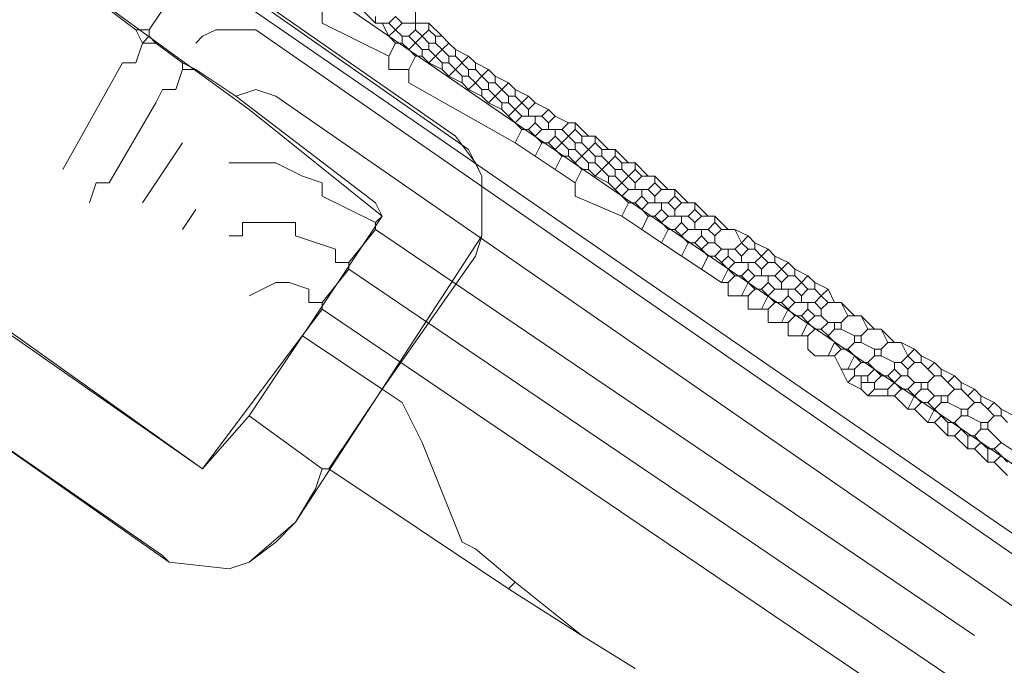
# Model space of a CAD drawing. Header units: metres. Extents: x 92810 to 93633, y 464687 to 465459.
# Tile 166 of 256: x 93204 to 93214, y 465043 to 465050. Entities that reach past the tile are written whole.
import ezdxf

# ---------------------------------------------------------------- set-up
doc = ezdxf.new("R2010")
doc.units = ezdxf.units.M
for name, color, linetype, lineweight, transparency in [('B-OI-KL-DATA_KPN-G', 90, 'SI_B_DATA_KPN', 18, 0.4), ('B-OI-KL-DATA_LIANDER-G', 90, 'SI_B_DATA_LIANDER', 18, 0.4), ('B-OI-KL-ET_LS_LIANDER-G', 190, 'SI_B_ET_LS_LIANDER', 18, 0.4), ('B-OI-KL-ET_MS_LIANDER-G', 130, 'SI_B_ET_MS_LIANDER', 18, 0.4), ('B-OI-KL-GAS_HD_LIANDER-G', 30, 'SI_B_GAS_HD_LIANDER', 18, 0.4), ('B-OI-KL-GAS_LD_LIANDER-G', 30, 'SI_B_GAS_LD_LIANDER', 18, 0.4)]:
    doc.layers.add(name, color=color, linetype=linetype, lineweight=lineweight, transparency=transparency)
doc.styles.get("Standard").update_dxf_attribs({"font": 'isocp.shx'})
doc.linetypes.add('SI_B_DATA_KPN', pattern='A,5,-2,["KPN",Standard,S=1.5,R=0,X=-0.51,Y=-0.75],-8', length=15)
doc.linetypes.add('SI_B_DATA_LIANDER', pattern='A,5,-2,["LI-DATA",Standard,S=1.5,R=0,X=-0.51,Y=-0.75],-11', length=18)
doc.linetypes.add('SI_B_ET_LS_LIANDER', pattern='A,5,-2,["LI-LS",Standard,S=1.5,R=0,X=-0.51,Y=-0.75],-10', length=17)
doc.linetypes.add('SI_B_ET_MS_LIANDER', pattern='A,5,-2,["LI-MS",Standard,S=1.5,R=0,X=-0.51,Y=-0.75],-10', length=17)
doc.linetypes.add('SI_B_GAS_HD_LIANDER', pattern='A,5,-2,["LI-G-HD",Standard,S=1.5,R=0,X=-0.51,Y=-0.75],-11', length=18)
doc.linetypes.add('SI_B_GAS_LD_LIANDER', pattern='A,5,-2,["LI-G-LD",Standard,S=1.5,R=0,X=-0.51,Y=-0.75],-11', length=18)

msp = doc.modelspace()

# ---------------------------------------------------------------- linework, layer by layer
at = {"layer": 'B-OI-KL-DATA_KPN-G', "flags": 128}
msp.add_lwpolyline([(93199.893, 465053.036), (93200.536, 465053.679), (93200.821, 465053.607), (93201.25, 465053.25), (93201.25, 465053.107), (93201.464, 465053.107), (93201.75, 465052.893), (93216.679, 465042.607)], dxfattribs=at)
at = {"layer": 'B-OI-KL-DATA_LIANDER-G', "flags": 128}
msp.add_lwpolyline([(93217.464, 465042.821), (93204.036, 465052.036)], dxfattribs=at)
at = {"layer": 'B-OI-KL-ET_LS_LIANDER-G'}
for p, q in [((93204.179, 465050.179), (93204.75, 465049.75)), ((93204.893, 465049.75), (93205.179, 465050.179)), ((93206.75, 465049.964), (93206.75, 465049.821)), ((93207.179, 465049.964), (93207.321, 465049.821)), ((93207.75, 465049.964), (93207.75, 465049.75)), ((93206.75, 465049.821), (93207.464, 465049.464)), ((93207.321, 465049.893), (93207.321, 465049.821)), ((93207.321, 465049.821), (93207.464, 465049.821)), ((93207.393, 465049.821), (93207.464, 465049.679)), ((93207.536, 465049.893), (93207.464, 465049.821)), ((93207.464, 465049.821), (93207.536, 465049.75)), ((93207.536, 465049.893), (93207.607, 465049.821)), ((93207.607, 465049.821), (93207.536, 465049.75)), ((93207.607, 465049.821), (93207.893, 465049.821)), ((93207.893, 465049.821), (93208.036, 465049.679)), ((93207.893, 465049.821), (93207.893, 465049.75)), ((93204.75, 465049.75), (93204.893, 465049.75)), ((93204.75, 465049.75), (93204.821, 465049.607)), ((93204.893, 465049.75), (93204.893, 465049.679)), ((93205.607, 465049.75), (93205.464, 465049.679)), ((93206.036, 465049.75), (93205.607, 465049.75)), ((93215.107, 465043.464), (93206.036, 465049.75)), ((93207.536, 465049.75), (93207.464, 465049.679)), ((93207.536, 465049.75), (93207.607, 465049.679)), ((93207.75, 465049.75), (93207.679, 465049.679)), ((93207.75, 465049.75), (93207.821, 465049.679)), ((93207.893, 465049.75), (93207.821, 465049.679)), ((93207.893, 465049.75), (93207.964, 465049.679)), ((93204.821, 465049.607), (93204.75, 465049.393)), ((93204.893, 465049.679), (93204.821, 465049.607)), ((93204.821, 465049.607), (93204.964, 465049.607)), ((93204.893, 465049.679), (93204.964, 465049.607)), ((93204.964, 465049.607), (93205.25, 465049.393)), ((93205.464, 465049.679), (93205.393, 465049.607)), ((93207.464, 465049.679), (93207.536, 465049.607)), ((93207.536, 465049.607), (93207.464, 465049.464)), ((93207.536, 465049.607), (93207.607, 465049.607)), ((93207.607, 465049.679), (93207.679, 465049.679)), ((93207.607, 465049.679), (93207.607, 465049.607)), ((93207.607, 465049.607), (93207.679, 465049.536)), ((93207.679, 465049.679), (93207.821, 465049.536)), ((93207.821, 465049.679), (93207.679, 465049.536)), ((93207.821, 465049.679), (93207.893, 465049.607)), ((93207.893, 465049.607), (93207.964, 465049.607)), ((93207.893, 465049.607), (93207.893, 465049.536)), ((93207.964, 465049.679), (93208.036, 465049.679)), ((93207.964, 465049.679), (93207.964, 465049.607)), ((93207.964, 465049.607), (93208.036, 465049.536)), ((93208.036, 465049.679), (93208.107, 465049.607)), ((93208.107, 465049.607), (93208.036, 465049.536)), ((93208.107, 465049.607), (93208.179, 465049.536)), ((93207.679, 465049.536), (93207.75, 465049.464)), ((93207.821, 465049.536), (93207.893, 465049.536)), ((93207.821, 465049.536), (93207.821, 465049.464)), ((93207.893, 465049.536), (93207.964, 465049.464)), ((93208.036, 465049.536), (93207.964, 465049.464)), ((93208.036, 465049.536), (93208.107, 465049.464)), ((93208.179, 465049.536), (93208.321, 465049.464)), ((93208.179, 465049.536), (93208.179, 465049.464)), ((93199.25, 465049.464), (93205.464, 465045.036)), ((93204.607, 465049.393), (93203.964, 465048.25)), ((93204.75, 465049.393), (93204.607, 465049.393)), ((93205.25, 465049.393), (93205.25, 465049.321)), ((93205.25, 465049.393), (93205.393, 465049.321)), ((93207.464, 465049.464), (93207.464, 465049.321)), ((93207.75, 465049.464), (93207.679, 465049.321)), ((93207.75, 465049.464), (93207.821, 465049.464)), ((93207.821, 465049.464), (93207.893, 465049.393)), ((93207.964, 465049.464), (93207.893, 465049.393)), ((93207.893, 465049.393), (93208.036, 465049.321)), ((93207.964, 465049.464), (93208.036, 465049.393)), ((93208.036, 465049.393), (93208.107, 465049.393)), ((93208.036, 465049.393), (93208.036, 465049.321)), ((93208.107, 465049.464), (93208.179, 465049.464)), ((93208.107, 465049.464), (93208.107, 465049.393)), ((93208.107, 465049.393), (93208.179, 465049.321)), ((93208.179, 465049.464), (93208.321, 465049.321)), ((93208.321, 465049.464), (93208.179, 465049.321)), ((93208.321, 465049.464), (93208.393, 465049.393)), ((93208.393, 465049.393), (93208.536, 465049.321)), ((93208.393, 465049.393), (93208.393, 465049.321)), ((93205.25, 465049.321), (93205.179, 465049.107)), ((93205.25, 465049.321), (93205.393, 465049.321)), ((93205.393, 465049.321), (93205.821, 465049.036)), ((93207.464, 465049.321), (93207.679, 465049.321)), ((93207.679, 465049.321), (93207.679, 465049.179)), ((93208.036, 465049.321), (93208.107, 465049.25)), ((93208.179, 465049.321), (93208.107, 465049.25)), ((93208.179, 465049.321), (93208.25, 465049.25)), ((93208.321, 465049.321), (93208.393, 465049.321)), ((93208.321, 465049.321), (93208.321, 465049.25)), ((93208.393, 465049.321), (93208.464, 465049.25)), ((93208.536, 465049.321), (93208.464, 465049.25)), ((93208.536, 465049.321), (93208.607, 465049.25)), ((93207.679, 465049.179), (93208.821, 465048.536)), ((93208.107, 465049.25), (93208.25, 465049.179)), ((93208.25, 465049.25), (93208.321, 465049.25)), ((93208.25, 465049.25), (93208.25, 465049.179)), ((93208.25, 465049.179), (93208.321, 465049.107)), ((93208.321, 465049.25), (93208.393, 465049.179)), ((93208.393, 465049.179), (93208.321, 465049.107)), ((93208.464, 465049.25), (93208.393, 465049.179)), ((93208.393, 465049.179), (93208.464, 465049.107)), ((93208.464, 465049.25), (93208.536, 465049.179)), ((93208.536, 465049.179), (93208.607, 465049.179)), ((93208.536, 465049.179), (93208.536, 465049.107)), ((93208.607, 465049.25), (93208.75, 465049.179)), ((93208.607, 465049.25), (93208.607, 465049.179)), ((93208.607, 465049.179), (93208.679, 465049.107)), ((93208.75, 465049.179), (93208.679, 465049.107)), ((93208.75, 465049.179), (93208.821, 465049.107)), ((93205.036, 465049.107), (93204.964, 465048.964)), ((93205.179, 465049.107), (93205.036, 465049.107)), ((93205.821, 465049.036), (93206.036, 465049.107)), ((93206.036, 465049.107), (93206.25, 465049.036)), ((93208.321, 465049.107), (93208.464, 465049.036)), ((93208.464, 465049.107), (93208.536, 465049.107)), ((93208.464, 465049.107), (93208.464, 465049.036)), ((93208.536, 465049.107), (93208.607, 465049.036)), ((93208.679, 465049.107), (93208.607, 465049.036)), ((93208.679, 465049.107), (93208.75, 465049.036)), ((93208.821, 465049.107), (93208.964, 465049.036)), ((93208.821, 465049.107), (93208.821, 465049.036)), ((93204.964, 465048.964), (93204.464, 465048.107)), ((93205.821, 465049.036), (93207.321, 465047.893)), ((93206.25, 465049.036), (93214.821, 465043.107)), ((93208.464, 465049.036), (93208.536, 465048.964)), ((93208.607, 465049.036), (93208.536, 465048.964)), ((93208.536, 465048.964), (93208.679, 465048.893)), ((93208.607, 465049.036), (93208.679, 465048.964)), ((93208.679, 465048.964), (93208.75, 465048.964)), ((93208.679, 465048.964), (93208.679, 465048.893)), ((93208.75, 465049.036), (93208.821, 465049.036)), ((93208.75, 465049.036), (93208.75, 465048.964)), ((93208.75, 465048.964), (93208.821, 465048.893)), ((93208.821, 465049.036), (93208.893, 465048.964)), ((93208.893, 465048.964), (93208.821, 465048.893)), ((93208.964, 465049.036), (93208.893, 465048.964)), ((93208.893, 465048.964), (93208.964, 465048.893)), ((93208.964, 465049.036), (93209.036, 465048.964)), ((93209.036, 465048.964), (93208.964, 465048.893)), ((93209.036, 465048.964), (93209.179, 465048.893)), ((93208.679, 465048.893), (93208.821, 465048.75)), ((93208.821, 465048.893), (93208.75, 465048.821)), ((93208.821, 465048.893), (93208.893, 465048.821)), ((93208.964, 465048.893), (93208.964, 465048.821)), ((93209.179, 465048.893), (93209.107, 465048.821)), ((93209.179, 465048.893), (93209.25, 465048.821)), ((93208.893, 465048.821), (93208.821, 465048.75)), ((93208.821, 465048.75), (93208.893, 465048.679)), ((93208.893, 465048.821), (93209.107, 465048.821)), ((93209.036, 465048.75), (93208.964, 465048.679)), ((93209.036, 465048.821), (93209.036, 465048.75)), ((93209.036, 465048.75), (93209.107, 465048.679)), ((93209.107, 465048.821), (93209.179, 465048.75)), ((93209.25, 465048.821), (93209.179, 465048.75)), ((93209.179, 465048.75), (93209.179, 465048.679)), ((93209.25, 465048.821), (93209.393, 465048.75)), ((93209.393, 465048.75), (93209.321, 465048.679)), ((93209.393, 465048.75), (93209.464, 465048.75)), ((93209.464, 465048.75), (93209.607, 465048.607)), ((93209.464, 465048.75), (93209.464, 465048.679)), ((93208.893, 465048.679), (93208.821, 465048.536)), ((93208.893, 465048.679), (93208.964, 465048.679)), ((93208.964, 465048.679), (93209.036, 465048.607)), ((93209.107, 465048.679), (93209.036, 465048.607)), ((93209.107, 465048.679), (93209.321, 465048.679)), ((93209.25, 465048.679), (93209.25, 465048.607)), ((93209.321, 465048.679), (93209.393, 465048.607)), ((93209.464, 465048.679), (93209.393, 465048.607)), ((93209.464, 465048.679), (93209.536, 465048.607)), ((93209.036, 465048.607), (93209.107, 465048.536)), ((93209.25, 465048.607), (93209.179, 465048.536)), ((93209.25, 465048.607), (93209.321, 465048.536)), ((93209.393, 465048.607), (93209.321, 465048.536)), ((93209.393, 465048.607), (93209.464, 465048.536)), ((93209.536, 465048.607), (93209.679, 465048.607)), ((93209.536, 465048.607), (93209.536, 465048.536)), ((93209.679, 465048.607), (93209.821, 465048.464)), ((93209.679, 465048.607), (93209.679, 465048.536)), ((93205.25, 465048.536), (93204.821, 465047.893)), ((93208.821, 465048.536), (93209.036, 465048.393)), ((93209.107, 465048.536), (93209.036, 465048.393)), ((93209.107, 465048.536), (93209.179, 465048.536)), ((93209.179, 465048.536), (93209.25, 465048.464)), ((93209.321, 465048.536), (93209.25, 465048.464)), ((93209.25, 465048.464), (93209.321, 465048.393)), ((93209.321, 465048.536), (93209.393, 465048.464)), ((93209.393, 465048.464), (93209.464, 465048.464)), ((93209.393, 465048.464), (93209.393, 465048.393)), ((93209.464, 465048.536), (93209.536, 465048.536)), ((93209.464, 465048.536), (93209.464, 465048.464)), ((93209.464, 465048.464), (93209.536, 465048.393)), ((93209.536, 465048.536), (93209.607, 465048.464)), ((93209.607, 465048.464), (93209.536, 465048.393)), ((93209.679, 465048.536), (93209.607, 465048.464)), ((93209.607, 465048.464), (93209.679, 465048.393)), ((93209.679, 465048.536), (93209.75, 465048.464)), ((93209.75, 465048.464), (93209.893, 465048.464)), ((93209.75, 465048.464), (93209.75, 465048.393)), ((93209.893, 465048.464), (93210.036, 465048.321)), ((93209.893, 465048.464), (93209.893, 465048.393)), ((93209.036, 465048.393), (93209.464, 465048.107)), ((93209.321, 465048.393), (93209.25, 465048.25)), ((93209.321, 465048.393), (93209.393, 465048.393)), ((93209.393, 465048.393), (93209.464, 465048.321)), ((93209.536, 465048.393), (93209.464, 465048.321)), ((93209.536, 465048.393), (93209.607, 465048.321)), ((93209.679, 465048.393), (93209.75, 465048.393)), ((93209.679, 465048.393), (93209.679, 465048.321)), ((93209.75, 465048.393), (93209.821, 465048.321)), ((93209.893, 465048.393), (93209.821, 465048.321)), ((93209.893, 465048.393), (93209.964, 465048.321)), ((93205.75, 465048.321), (93206.25, 465048.321)), ((93206.25, 465048.321), (93206.536, 465048.179)), ((93209.464, 465048.321), (93209.536, 465048.25)), ((93209.536, 465048.25), (93209.464, 465048.107)), ((93209.536, 465048.25), (93209.607, 465048.25)), ((93209.607, 465048.321), (93209.679, 465048.321)), ((93209.607, 465048.321), (93209.607, 465048.25)), ((93209.607, 465048.25), (93209.679, 465048.179)), ((93209.679, 465048.321), (93209.821, 465048.179)), ((93209.821, 465048.321), (93209.679, 465048.179)), ((93209.821, 465048.321), (93209.893, 465048.25)), ((93209.893, 465048.25), (93209.964, 465048.25)), ((93209.893, 465048.25), (93209.893, 465048.179)), ((93209.964, 465048.321), (93210.107, 465048.321)), ((93209.964, 465048.321), (93209.964, 465048.25)), ((93209.964, 465048.25), (93210.036, 465048.179)), ((93210.107, 465048.25), (93210.036, 465048.179)), ((93210.107, 465048.321), (93210.25, 465048.179)), ((93210.107, 465048.321), (93210.107, 465048.25)), ((93210.107, 465048.25), (93210.179, 465048.179)), ((93206.536, 465048.179), (93206.75, 465048.107)), ((93209.679, 465048.179), (93209.821, 465048.107)), ((93209.821, 465048.179), (93209.893, 465048.179)), ((93209.821, 465048.179), (93209.821, 465048.107)), ((93209.893, 465048.179), (93209.964, 465048.107)), ((93210.036, 465048.179), (93209.964, 465048.107)), ((93210.036, 465048.179), (93210.107, 465048.107)), ((93210.179, 465048.179), (93210.107, 465048.107)), ((93210.179, 465048.179), (93210.321, 465048.179)), ((93210.321, 465048.179), (93210.464, 465048.036)), ((93210.321, 465048.179), (93210.321, 465048.107)), ((93204.321, 465048.107), (93204.25, 465047.893)), ((93204.464, 465048.107), (93204.321, 465048.107)), ((93206.75, 465048.107), (93206.75, 465047.964)), ((93209.464, 465048.107), (93209.464, 465047.964)), ((93209.821, 465048.107), (93209.893, 465048.036)), ((93209.964, 465048.107), (93209.893, 465048.036)), ((93209.893, 465048.036), (93209.964, 465047.964)), ((93209.964, 465048.107), (93210.036, 465048.036)), ((93210.036, 465048.036), (93209.964, 465047.964)), ((93210.036, 465048.036), (93210.25, 465048.036)), ((93210.107, 465048.107), (93210.107, 465048.036)), ((93210.179, 465048.036), (93210.179, 465047.964)), ((93210.321, 465048.107), (93210.25, 465048.036)), ((93210.25, 465048.036), (93210.321, 465047.964)), ((93210.321, 465048.107), (93210.393, 465048.036)), ((93210.393, 465048.036), (93210.321, 465047.964)), ((93210.393, 465048.036), (93210.536, 465048.036)), ((93210.536, 465048.036), (93210.679, 465047.893)), ((93210.536, 465048.036), (93210.536, 465047.964)), ((93206.75, 465047.964), (93207.321, 465047.679)), ((93209.464, 465047.964), (93209.964, 465047.75)), ((93209.964, 465047.964), (93210.036, 465047.893)), ((93210.179, 465047.964), (93210.107, 465047.893)), ((93210.179, 465047.964), (93210.25, 465047.893)), ((93210.321, 465047.964), (93210.321, 465047.893)), ((93210.536, 465047.964), (93210.464, 465047.893)), ((93210.536, 465047.964), (93210.607, 465047.893)), ((93205.393, 465047.821), (93205.25, 465047.607)), ((93207.321, 465047.893), (93207.393, 465047.75)), ((93210.036, 465047.893), (93209.964, 465047.75)), ((93210.036, 465047.893), (93210.107, 465047.893)), ((93210.107, 465047.893), (93210.179, 465047.821)), ((93210.25, 465047.893), (93210.179, 465047.821)), ((93210.179, 465047.821), (93210.25, 465047.75)), ((93210.25, 465047.893), (93210.464, 465047.893)), ((93210.393, 465047.821), (93210.321, 465047.75)), ((93210.393, 465047.893), (93210.393, 465047.821)), ((93210.393, 465047.821), (93210.464, 465047.75)), ((93210.464, 465047.893), (93210.536, 465047.821)), ((93210.607, 465047.893), (93210.536, 465047.821)), ((93210.536, 465047.821), (93210.536, 465047.75)), ((93210.607, 465047.893), (93210.75, 465047.893)), ((93210.75, 465047.821), (93210.679, 465047.75)), ((93210.75, 465047.893), (93210.893, 465047.75)), ((93210.75, 465047.893), (93210.75, 465047.821)), ((93210.75, 465047.821), (93210.821, 465047.75)), ((93207.393, 465047.75), (93207.321, 465047.679)), ((93209.964, 465047.75), (93210.179, 465047.607)), ((93210.25, 465047.75), (93210.179, 465047.607)), ((93210.25, 465047.75), (93210.321, 465047.75)), ((93210.321, 465047.75), (93210.393, 465047.679)), ((93210.464, 465047.75), (93210.393, 465047.679)), ((93210.464, 465047.75), (93210.679, 465047.75)), ((93210.607, 465047.75), (93210.607, 465047.679)), ((93210.679, 465047.75), (93210.75, 465047.679)), ((93210.821, 465047.75), (93210.75, 465047.679)), ((93210.821, 465047.75), (93210.964, 465047.75)), ((93210.964, 465047.75), (93211.107, 465047.607)), ((93210.964, 465047.75), (93210.964, 465047.679)), ((93205.893, 465047.536), (93205.893, 465047.679)), ((93205.893, 465047.679), (93206.464, 465047.679)), ((93206.464, 465047.679), (93206.464, 465047.536)), ((93207.321, 465047.607), (93207.036, 465047.25)), ((93207.321, 465047.679), (93207.321, 465047.607)), ((93207.321, 465047.607), (93213.75, 465043.25)), ((93210.179, 465047.607), (93210.393, 465047.464)), ((93210.393, 465047.679), (93210.464, 465047.607)), ((93210.464, 465047.607), (93210.393, 465047.464)), ((93210.464, 465047.607), (93210.536, 465047.607)), ((93210.607, 465047.679), (93210.536, 465047.607)), ((93210.536, 465047.607), (93210.607, 465047.536)), ((93210.607, 465047.679), (93210.679, 465047.607)), ((93210.679, 465047.607), (93210.607, 465047.536)), ((93210.679, 465047.607), (93210.893, 465047.607)), ((93210.75, 465047.679), (93210.75, 465047.607)), ((93210.821, 465047.607), (93210.821, 465047.536)), ((93210.964, 465047.679), (93210.893, 465047.607)), ((93210.893, 465047.607), (93210.964, 465047.536)), ((93210.964, 465047.679), (93211.036, 465047.607)), ((93211.036, 465047.607), (93210.964, 465047.536)), ((93211.036, 465047.607), (93211.179, 465047.607)), ((93211.179, 465047.607), (93211.321, 465047.536)), ((93211.179, 465047.607), (93211.25, 465047.464)), ((93205.75, 465047.536), (93205.893, 465047.536)), ((93206.464, 465047.536), (93206.893, 465047.393)), ((93210.607, 465047.536), (93210.679, 465047.464)), ((93210.821, 465047.536), (93210.75, 465047.464)), ((93210.821, 465047.536), (93210.893, 465047.464)), ((93210.964, 465047.536), (93210.964, 465047.464)), ((93211.321, 465047.536), (93211.25, 465047.464)), ((93211.321, 465047.536), (93211.393, 465047.464)), ((93206.893, 465047.393), (93206.893, 465047.25)), ((93210.393, 465047.464), (93211.036, 465047.036)), ((93210.679, 465047.464), (93210.607, 465047.321)), ((93210.679, 465047.464), (93210.75, 465047.464)), ((93210.75, 465047.464), (93210.821, 465047.393)), ((93210.893, 465047.464), (93210.821, 465047.393)), ((93210.821, 465047.393), (93210.893, 465047.321)), ((93210.893, 465047.464), (93210.964, 465047.464)), ((93210.964, 465047.464), (93211.036, 465047.393)), ((93211.036, 465047.393), (93210.964, 465047.321)), ((93211.036, 465047.393), (93211.179, 465047.393)), ((93211.107, 465047.393), (93211.107, 465047.321)), ((93211.25, 465047.464), (93211.179, 465047.393)), ((93211.179, 465047.393), (93211.25, 465047.321)), ((93211.25, 465047.464), (93211.321, 465047.393)), ((93211.321, 465047.393), (93211.25, 465047.321)), ((93211.321, 465047.393), (93211.393, 465047.393)), ((93211.393, 465047.464), (93211.536, 465047.393)), ((93211.393, 465047.464), (93211.393, 465047.393)), ((93211.393, 465047.393), (93211.464, 465047.321)), ((93211.536, 465047.393), (93211.464, 465047.321)), ((93211.536, 465047.393), (93211.607, 465047.321)), ((93210.893, 465047.321), (93210.821, 465047.179)), ((93210.893, 465047.321), (93210.964, 465047.321)), ((93210.964, 465047.321), (93211.036, 465047.25)), ((93211.107, 465047.321), (93211.036, 465047.25)), ((93211.107, 465047.321), (93211.179, 465047.25)), ((93211.25, 465047.321), (93211.25, 465047.25)), ((93211.464, 465047.321), (93211.393, 465047.25)), ((93211.464, 465047.321), (93211.536, 465047.25)), ((93211.607, 465047.321), (93211.75, 465047.25)), ((93211.607, 465047.321), (93211.607, 465047.25)), ((93207.036, 465047.179), (93206.75, 465046.821)), ((93206.893, 465047.25), (93207.036, 465047.25)), ((93207.036, 465047.25), (93207.036, 465047.179)), ((93207.036, 465047.179), (93213.464, 465042.821)), ((93211.036, 465047.25), (93211.107, 465047.179)), ((93211.107, 465047.179), (93211.036, 465047.036)), ((93211.179, 465047.25), (93211.107, 465047.179)), ((93211.107, 465047.179), (93211.179, 465047.107)), ((93211.179, 465047.25), (93211.393, 465047.25)), ((93211.321, 465047.179), (93211.25, 465047.107)), ((93211.321, 465047.25), (93211.321, 465047.179)), ((93211.321, 465047.179), (93211.393, 465047.107)), ((93211.393, 465047.25), (93211.464, 465047.179)), ((93211.536, 465047.25), (93211.464, 465047.179)), ((93211.464, 465047.179), (93211.464, 465047.107)), ((93211.536, 465047.25), (93211.607, 465047.25)), ((93211.607, 465047.25), (93211.679, 465047.179)), ((93211.679, 465047.179), (93211.607, 465047.107)), ((93211.75, 465047.25), (93211.679, 465047.179)), ((93211.679, 465047.179), (93211.75, 465047.107)), ((93211.75, 465047.25), (93211.821, 465047.179)), ((93211.821, 465047.179), (93211.964, 465047.107)), ((93211.821, 465047.179), (93211.821, 465047.107)), ((93211.179, 465047.107), (93211.107, 465047.036)), ((93211.179, 465047.107), (93211.25, 465047.107)), ((93211.25, 465047.107), (93211.321, 465047.036)), ((93211.393, 465047.107), (93211.321, 465047.036)), ((93211.393, 465047.107), (93211.607, 465047.107)), ((93211.536, 465047.107), (93211.536, 465047.036)), ((93211.607, 465047.107), (93211.679, 465047.036)), ((93211.75, 465047.107), (93211.679, 465047.036)), ((93211.75, 465047.107), (93211.821, 465047.107)), ((93211.821, 465047.107), (93211.893, 465047.036)), ((93211.964, 465047.107), (93211.893, 465047.036)), ((93211.964, 465047.107), (93212.036, 465047.036)), ((93205.964, 465046.893), (93206.25, 465047.036)), ((93206.25, 465047.036), (93206.393, 465047.036)), ((93206.393, 465047.036), (93206.607, 465046.964)), ((93206.607, 465046.964), (93206.607, 465046.821)), ((93211.036, 465047.036), (93211.107, 465047.036)), ((93211.107, 465047.036), (93211.107, 465046.893)), ((93211.321, 465047.036), (93211.25, 465046.893)), ((93211.321, 465047.036), (93211.393, 465046.964)), ((93211.393, 465046.964), (93211.321, 465046.893)), ((93211.393, 465046.964), (93211.464, 465046.964)), ((93211.536, 465047.036), (93211.464, 465046.964)), ((93211.464, 465046.964), (93211.536, 465046.893)), ((93211.536, 465047.036), (93211.607, 465046.964)), ((93211.607, 465046.964), (93211.536, 465046.893)), ((93211.607, 465046.964), (93211.821, 465046.964)), ((93211.679, 465047.036), (93211.679, 465046.964)), ((93211.75, 465046.964), (93211.75, 465046.893)), ((93211.893, 465047.036), (93211.821, 465046.964)), ((93211.821, 465046.964), (93211.893, 465046.893)), ((93211.893, 465047.036), (93211.964, 465046.964)), ((93211.964, 465046.964), (93211.893, 465046.893)), ((93211.964, 465046.964), (93212.036, 465046.964)), ((93212.036, 465047.036), (93212.179, 465046.964)), ((93212.036, 465047.036), (93212.036, 465046.964)), ((93212.036, 465046.964), (93212.107, 465046.893)), ((93212.179, 465046.964), (93212.107, 465046.893)), ((93212.179, 465046.964), (93212.25, 465046.821)), ((93211.107, 465046.893), (93211.321, 465046.893)), ((93211.321, 465046.893), (93211.321, 465046.75)), ((93211.536, 465046.893), (93211.464, 465046.75)), ((93211.536, 465046.893), (93211.607, 465046.821)), ((93211.75, 465046.893), (93211.679, 465046.821)), ((93211.75, 465046.893), (93211.821, 465046.821)), ((93211.893, 465046.893), (93211.893, 465046.821)), ((93212.107, 465046.893), (93212.036, 465046.821)), ((93212.107, 465046.893), (93212.179, 465046.821)), ((93205.464, 465045.036), (93206.75, 465046.75)), ((93206.607, 465046.821), (93206.75, 465046.821)), ((93206.75, 465046.821), (93206.75, 465046.75)), ((93206.75, 465046.75), (93213.179, 465042.393)), ((93211.321, 465046.75), (93211.536, 465046.75)), ((93211.607, 465046.821), (93211.536, 465046.75)), ((93211.536, 465046.75), (93211.536, 465046.607)), ((93211.607, 465046.821), (93211.679, 465046.821)), ((93211.679, 465046.821), (93211.821, 465046.679)), ((93211.75, 465046.75), (93211.679, 465046.607)), ((93211.821, 465046.821), (93211.75, 465046.75)), ((93211.821, 465046.821), (93212.036, 465046.821)), ((93211.964, 465046.75), (93211.893, 465046.679)), ((93211.964, 465046.821), (93211.964, 465046.75)), ((93211.964, 465046.75), (93212.036, 465046.679)), ((93212.036, 465046.821), (93212.107, 465046.75)), ((93212.179, 465046.821), (93212.107, 465046.75)), ((93212.107, 465046.75), (93212.107, 465046.679)), ((93212.179, 465046.821), (93212.321, 465046.821)), ((93212.321, 465046.821), (93212.464, 465046.679)), ((93212.321, 465046.821), (93212.393, 465046.679)), ((93211.821, 465046.679), (93211.75, 465046.607)), ((93211.821, 465046.679), (93211.893, 465046.679)), ((93211.893, 465046.679), (93211.964, 465046.607)), ((93212.036, 465046.679), (93211.964, 465046.607)), ((93212.036, 465046.679), (93212.107, 465046.679)), ((93212.107, 465046.679), (93212.179, 465046.607)), ((93212.393, 465046.679), (93212.321, 465046.607)), ((93212.393, 465046.679), (93212.536, 465046.679)), ((93212.536, 465046.679), (93212.679, 465046.536)), ((93212.536, 465046.679), (93212.607, 465046.536)), ((93211.536, 465046.607), (93211.75, 465046.607)), ((93211.75, 465046.607), (93211.75, 465046.464)), ((93211.964, 465046.607), (93211.893, 465046.464)), ((93211.964, 465046.607), (93212.036, 465046.536)), ((93212.036, 465046.536), (93211.964, 465046.464)), ((93212.036, 465046.536), (93212.107, 465046.536)), ((93212.179, 465046.607), (93212.107, 465046.536)), ((93212.107, 465046.536), (93212.179, 465046.464)), ((93212.179, 465046.607), (93212.321, 465046.607)), ((93212.25, 465046.536), (93212.179, 465046.464)), ((93212.25, 465046.607), (93212.25, 465046.536)), ((93212.25, 465046.536), (93212.321, 465046.536)), ((93212.321, 465046.607), (93212.321, 465046.536)), ((93212.321, 465046.536), (93212.464, 465046.464)), ((93212.607, 465046.536), (93212.536, 465046.464)), ((93212.607, 465046.536), (93212.75, 465046.536)), ((93212.75, 465046.536), (93212.893, 465046.393)), ((93212.75, 465046.536), (93212.821, 465046.393)), ((93211.75, 465046.464), (93211.964, 465046.464)), ((93211.964, 465046.464), (93211.964, 465046.321)), ((93212.179, 465046.464), (93212.321, 465046.321)), ((93212.464, 465046.464), (93212.536, 465046.464)), ((93212.464, 465046.464), (93212.464, 465046.393)), ((93212.536, 465046.464), (93212.536, 465046.393)), ((93211.964, 465046.321), (93212.036, 465046.25)), ((93212.25, 465046.393), (93212.179, 465046.25)), ((93212.321, 465046.321), (93212.25, 465046.25)), ((93212.321, 465046.321), (93212.393, 465046.321)), ((93212.464, 465046.393), (93212.393, 465046.321)), ((93212.393, 465046.321), (93212.464, 465046.25)), ((93212.464, 465046.393), (93212.536, 465046.393)), ((93212.536, 465046.393), (93212.679, 465046.321)), ((93212.679, 465046.321), (93212.75, 465046.321)), ((93212.679, 465046.321), (93212.679, 465046.25)), ((93212.821, 465046.393), (93212.75, 465046.321)), ((93212.75, 465046.321), (93212.75, 465046.25)), ((93212.821, 465046.393), (93212.964, 465046.393)), ((93212.964, 465046.393), (93213.107, 465046.321)), ((93212.964, 465046.393), (93213.036, 465046.25)), ((93213.107, 465046.321), (93213.036, 465046.25)), ((93213.107, 465046.321), (93213.179, 465046.25)), ((93212.036, 465046.25), (93212.25, 465046.25)), ((93212.25, 465046.25), (93212.321, 465046.107)), ((93212.464, 465046.25), (93212.393, 465046.107)), ((93212.464, 465046.25), (93212.536, 465046.179)), ((93212.679, 465046.25), (93212.607, 465046.179)), ((93212.679, 465046.25), (93212.75, 465046.25)), ((93212.75, 465046.25), (93212.893, 465046.179)), ((93213.036, 465046.25), (93212.964, 465046.179)), ((93213.036, 465046.25), (93213.107, 465046.179)), ((93213.179, 465046.25), (93213.321, 465046.179)), ((93213.179, 465046.25), (93213.179, 465046.179)), ((93212.321, 465046.107), (93212.464, 465046.107)), ((93212.321, 465046.107), (93212.393, 465045.964)), ((93212.536, 465046.179), (93212.464, 465046.107)), ((93212.464, 465046.107), (93212.464, 465046.036)), ((93212.536, 465046.179), (93212.607, 465046.179)), ((93212.607, 465046.179), (93212.679, 465046.107)), ((93212.679, 465046.107), (93212.607, 465046.036)), ((93212.679, 465046.107), (93212.75, 465046.036)), ((93212.893, 465046.107), (93212.821, 465046.036)), ((93212.893, 465046.179), (93212.964, 465046.179)), ((93212.893, 465046.179), (93212.893, 465046.107)), ((93212.893, 465046.107), (93212.964, 465046.036)), ((93212.964, 465046.179), (93213.036, 465046.107)), ((93213.107, 465046.179), (93213.036, 465046.107)), ((93213.036, 465046.107), (93213.036, 465046.036)), ((93213.107, 465046.179), (93213.179, 465046.179)), ((93213.179, 465046.179), (93213.321, 465046.036)), ((93213.321, 465046.179), (93213.25, 465046.107)), ((93213.321, 465046.179), (93213.393, 465046.107)), ((93213.393, 465046.107), (93213.536, 465046.036)), ((93213.393, 465046.107), (93213.393, 465046.036)), ((93212.464, 465046.036), (93212.393, 465045.964)), ((93212.464, 465046.036), (93212.607, 465046.036)), ((93212.536, 465046.036), (93212.536, 465045.893)), ((93212.607, 465046.036), (93212.607, 465045.964)), ((93212.75, 465046.036), (93212.679, 465045.964)), ((93212.75, 465046.036), (93212.821, 465046.036)), ((93212.821, 465046.036), (93212.893, 465045.964)), ((93212.964, 465046.036), (93212.893, 465045.964)), ((93212.964, 465046.036), (93213.036, 465046.036)), ((93213.036, 465046.036), (93213.107, 465045.964)), ((93213.321, 465046.036), (93213.25, 465045.964)), ((93213.321, 465046.036), (93213.393, 465046.036)), ((93213.393, 465046.036), (93213.464, 465045.964)), ((93213.536, 465046.036), (93213.464, 465045.964)), ((93213.536, 465046.036), (93213.607, 465045.964)), ((93212.393, 465045.964), (93212.536, 465045.893)), ((93212.536, 465045.964), (93212.679, 465045.964)), ((93212.679, 465045.964), (93212.679, 465045.893)), ((93212.893, 465045.964), (93212.821, 465045.893)), ((93212.893, 465045.964), (93212.964, 465045.893)), ((93213.107, 465045.964), (93213.036, 465045.893)), ((93213.107, 465045.964), (93213.25, 465045.964)), ((93213.179, 465045.964), (93213.179, 465045.893)), ((93213.25, 465045.964), (93213.25, 465045.893)), ((93213.464, 465045.964), (93213.536, 465045.893)), ((93213.607, 465045.964), (93213.75, 465045.893)), ((93213.607, 465045.964), (93213.607, 465045.893)), ((93212.536, 465045.893), (93212.607, 465045.821)), ((93212.679, 465045.893), (93212.607, 465045.821)), ((93212.607, 465045.821), (93212.893, 465045.821)), ((93212.679, 465045.893), (93212.821, 465045.893)), ((93212.821, 465045.893), (93212.821, 465045.821)), ((93212.964, 465045.893), (93212.893, 465045.821)), ((93212.893, 465045.821), (93213.036, 465045.679)), ((93212.964, 465045.893), (93213.036, 465045.893)), ((93213.036, 465045.893), (93213.107, 465045.821)), ((93213.107, 465045.821), (93213.036, 465045.679)), ((93213.179, 465045.893), (93213.107, 465045.821)), ((93213.107, 465045.821), (93213.179, 465045.75)), ((93213.179, 465045.893), (93213.25, 465045.893)), ((93213.25, 465045.893), (93213.321, 465045.821)), ((93213.321, 465045.821), (93213.25, 465045.75)), ((93213.321, 465045.821), (93213.464, 465045.821)), ((93213.393, 465045.821), (93213.393, 465045.75)), ((93213.536, 465045.893), (93213.464, 465045.821)), ((93213.464, 465045.821), (93213.464, 465045.75)), ((93213.536, 465045.893), (93213.607, 465045.893)), ((93213.607, 465045.893), (93213.679, 465045.821)), ((93213.75, 465045.893), (93213.679, 465045.821)), ((93213.679, 465045.821), (93213.75, 465045.75)), ((93213.75, 465045.893), (93213.821, 465045.821)), ((93213.821, 465045.821), (93213.964, 465045.75)), ((93213.821, 465045.821), (93213.821, 465045.75)), ((93213.179, 465045.75), (93213.107, 465045.679)), ((93213.179, 465045.75), (93213.25, 465045.75)), ((93213.25, 465045.75), (93213.321, 465045.679)), ((93213.393, 465045.75), (93213.321, 465045.679)), ((93213.393, 465045.75), (93213.464, 465045.75)), ((93213.464, 465045.75), (93213.607, 465045.679)), ((93213.75, 465045.75), (93213.679, 465045.679)), ((93213.75, 465045.75), (93213.821, 465045.75)), ((93213.821, 465045.75), (93213.893, 465045.679)), ((93213.964, 465045.75), (93213.893, 465045.679)), ((93213.964, 465045.75), (93214.036, 465045.679)), ((93213.036, 465045.679), (93213.107, 465045.679)), ((93213.107, 465045.679), (93213.25, 465045.536)), ((93213.321, 465045.679), (93213.25, 465045.536)), ((93213.321, 465045.679), (93213.393, 465045.607)), ((93213.393, 465045.607), (93213.321, 465045.536)), ((93213.393, 465045.607), (93213.464, 465045.536)), ((93213.607, 465045.607), (93213.536, 465045.536)), ((93213.607, 465045.679), (93213.679, 465045.679)), ((93213.607, 465045.679), (93213.607, 465045.607)), ((93213.607, 465045.607), (93213.679, 465045.607)), ((93213.679, 465045.679), (93213.679, 465045.607)), ((93213.679, 465045.607), (93213.821, 465045.536)), ((93213.893, 465045.679), (93213.964, 465045.607)), ((93213.964, 465045.607), (93213.893, 465045.536)), ((93213.964, 465045.607), (93214.036, 465045.607)), ((93214.036, 465045.679), (93214.179, 465045.607)), ((93214.036, 465045.679), (93214.036, 465045.607)), ((93214.036, 465045.607), (93214.107, 465045.536)), ((93213.25, 465045.536), (93213.321, 465045.536)), ((93213.321, 465045.536), (93213.464, 465045.393)), ((93213.464, 465045.536), (93213.536, 465045.536)), ((93213.464, 465045.536), (93213.464, 465045.393)), ((93213.536, 465045.536), (93213.607, 465045.464)), ((93213.821, 465045.536), (93213.893, 465045.536)), ((93213.821, 465045.536), (93213.821, 465045.464)), ((93213.893, 465045.536), (93213.893, 465045.464)), ((93213.464, 465045.393), (93213.536, 465045.393)), ((93213.607, 465045.464), (93213.536, 465045.393)), ((93213.536, 465045.393), (93213.679, 465045.25)), ((93213.607, 465045.464), (93213.679, 465045.393)), ((93213.679, 465045.393), (93213.75, 465045.393)), ((93213.679, 465045.393), (93213.679, 465045.25)), ((93213.821, 465045.464), (93213.75, 465045.393)), ((93213.75, 465045.393), (93213.821, 465045.321)), ((93213.821, 465045.464), (93213.893, 465045.464)), ((93213.893, 465045.464), (93214.036, 465045.321)), ((93213.821, 465045.321), (93213.75, 465045.25)), ((93213.821, 465045.321), (93213.893, 465045.25)), ((93214.036, 465045.321), (93213.964, 465045.25)), ((93214.036, 465045.321), (93214.464, 465045.036)), ((93213.679, 465045.25), (93213.75, 465045.25)), ((93213.75, 465045.25), (93213.893, 465045.107)), ((93213.893, 465045.25), (93213.964, 465045.25)), ((93213.893, 465045.25), (93213.893, 465045.107)), ((93213.964, 465045.25), (93214.036, 465045.179)), ((93214.036, 465045.179), (93213.964, 465045.107)), ((93214.036, 465045.179), (93214.107, 465045.107)), ((93213.893, 465045.107), (93213.964, 465045.107)), ((93213.964, 465045.107), (93214.107, 465044.964))]:
    msp.add_line(p, q, dxfattribs=at)
at = {"layer": 'B-OI-KL-ET_MS_LIANDER-G'}
msp.add_line((93207.393, 465047.75), (93205.964, 465045.607), dxfattribs=at)
at = {"layer": 'B-OI-KL-ET_MS_LIANDER-G', "flags": 128}
for points in [[(93207.393, 465045.893), (93208.393, 465047.321), (93208.464, 465047.536), (93208.464, 465048.179), (93208.393, 465048.321), (93208.179, 465048.607), (93201.607, 465053.179), (93201.393, 465053.25), (93200.964, 465053.25), (93200.607, 465053.107), (93198.821, 465050.75), (93198.464, 465050.107), (93198.179, 465049.679), (93198.179, 465049.179), (93198.321, 465048.893), (93198.536, 465048.607), (93199.607, 465047.893), (93205.107, 465044.036), (93205.75, 465043.964), (93205.964, 465044.036), (93206.464, 465044.464), (93206.679, 465044.821), (93206.75, 465045.036)], [(93205.964, 465045.607), (93205.464, 465045.036), (93199.321, 465049.321), (93199.25, 465049.464), (93201.25, 465052.179), (93203.893, 465050.25), (93204.393, 465050.036), (93205.964, 465048.893), (93207.393, 465047.75)], [(93206.536, 465046.464), (93207.393, 465045.893)], [(93207.393, 465045.893), (93206.821, 465045.036)], [(93207.393, 465045.893), (93207.607, 465045.75), (93207.821, 465045.321), (93208.25, 465044.25), (93208.393, 465044.179), (93208.821, 465043.821)], [(93205.964, 465045.607), (93206.75, 465045.036)], [(93206.75, 465045.036), (93206.821, 465045.036)], [(93206.821, 465045.036), (93208.75, 465043.75)], [(93208.821, 465043.821), (93208.75, 465043.75)], [(93208.821, 465043.821), (93209.536, 465043.25)], [(93208.75, 465043.75), (93209.536, 465043.25)], [(93209.536, 465043.25), (93210.107, 465042.893)]]:
    msp.add_lwpolyline(points, dxfattribs=at)
at = {"layer": 'B-OI-KL-GAS_HD_LIANDER-G', "flags": 128}
msp.add_lwpolyline([(93200.964, 465053.25), (93201.393, 465053.25), (93201.679, 465053.107), (93208.321, 465048.464), (93208.464, 465048.179), (93208.464, 465047.536), (93206.464, 465044.464), (93206.25, 465044.25), (93205.964, 465044.036), (93205.75, 465043.964), (93205.107, 465044.036), (93205.036, 465044.107), (93198.536, 465048.607), (93198.393, 465048.821), (93198.179, 465049.179), (93198.179, 465049.679), (93198.321, 465049.964), (93200.393, 465052.964), (93200.607, 465053.107)], close=True, dxfattribs=at)
at = {"layer": 'B-OI-KL-GAS_LD_LIANDER-G', "flags": 128}
msp.add_lwpolyline([(93200.964, 465053.25), (93201.393, 465053.25), (93201.679, 465053.107), (93208.321, 465048.464), (93208.464, 465048.179), (93208.464, 465047.536), (93206.464, 465044.464), (93206.25, 465044.25), (93205.964, 465044.036), (93205.75, 465043.964), (93205.107, 465044.036), (93205.036, 465044.107), (93198.536, 465048.607), (93198.393, 465048.821), (93198.179, 465049.179), (93198.179, 465049.679), (93198.321, 465049.964), (93200.393, 465052.964), (93200.607, 465053.107)], close=True, dxfattribs=at)

doc.saveas('drawing.dxf')
